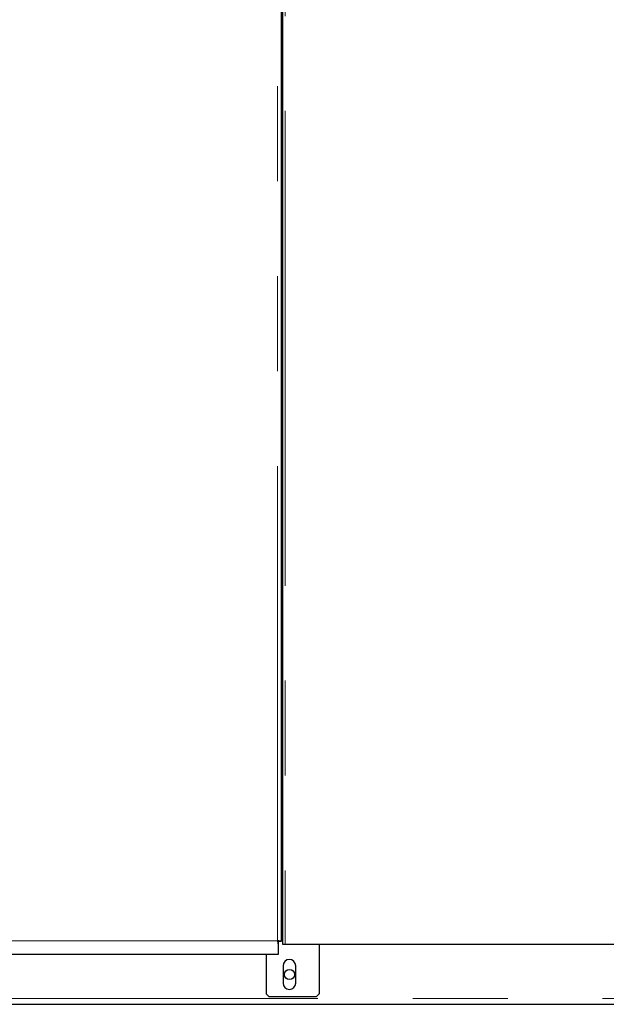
# Model space of a CAD drawing. Header units: millimetres. Extents: x 19 to 255, y 64 to 156.
# Tile 69 of 76: x 239 to 247, y 66 to 79. Entities that reach past the tile are written whole.
import ezdxf

# ---------------------------------------------------------------- set-up
doc = ezdxf.new("R2010")
doc.units = ezdxf.units.MM
doc.linetypes.add('PHANTOM', pattern=[12.7, 6.35, -1.27, 1.27, -1.27, 1.27, -1.27])

msp = doc.modelspace()

# ---------------------------------------------------------------- linework, layer by layer
at = {"color": 8, "linetype": 'PHANTOM', "lineweight": 18}
for p, q in [((242.383, 66.792), (242.383, 93.992)), ((242.486, 90.592), (242.486, 66.742)), ((223.803, 66.792), (242.383, 66.792)), ((223.873, 66.022), (253.993, 66.022))]:
    msp.add_line(p, q, dxfattribs=at)
at = {"color": 7, "linetype": 'Continuous', "lineweight": 25}
for p, q in [((242.433, 93.978), (242.433, 66.781)), ((242.453, 66.742), (242.453, 90.592)), ((242.398, 66.613), (242.398, 66.788)), ((242.433, 66.781), (242.408, 66.781)), ((242.486, 66.742), (242.453, 66.742)), ((252.599, 66.742), (242.486, 66.742)), ((242.94, 66.742), (242.94, 66.082)), ((223.418, 66.613), (242.398, 66.613)), ((242.23, 66.613), (242.23, 66.082)), ((242.458, 66.457), (242.458, 66.227)), ((242.628, 66.227), (242.628, 66.457)), ((242.23, 66.082), (242.27, 66.042)), ((242.9, 66.042), (242.27, 66.042)), ((242.9, 66.042), (242.94, 66.082)), ((223.873, 65.942), (253.993, 65.942))]:
    msp.add_line(p, q, dxfattribs=at)
msp.add_circle((242.543, 66.342), 0.068, dxfattribs=at)
for centre, start, end in [((242.543, 66.457), 0, 180), ((242.543, 66.227), 180, 0)]:
    msp.add_arc(centre, 0.085, start, end, dxfattribs=at)
for points, knots in [([(242.383, 66.792), (242.384, 66.786), (242.386, 66.773), (242.388, 66.756), (242.391, 66.746), (242.392, 66.745), (242.392, 66.744)], [0, 0, 0, 0, 0.287463, 0.574926, 0.86239, 1, 1, 1, 1]), ([(242.383, 66.792), (242.384, 66.789), (242.386, 66.783), (242.388, 66.774), (242.39, 66.771), (242.391, 66.77)], [0, 0, 0, 0, 0.340852, 0.681705, 1, 1, 1, 1]), ([(242.433, 66.781), (242.432, 66.782), (242.431, 66.784), (242.419, 66.787), (242.403, 66.79), (242.389, 66.791), (242.383, 66.792)], [0, 0, 0, 0, 0.250001, 0.500001, 0.749998, 1, 1, 1, 1]), ([(242.408, 66.781), (242.408, 66.782), (242.407, 66.784), (242.401, 66.787), (242.393, 66.79), (242.386, 66.791), (242.383, 66.792)], [0, 0, 0, 0, 0.250004, 0.500002, 0.749985, 1, 1, 1, 1])]:
    msp.add_open_spline(points, degree=3, knots=knots, dxfattribs=at)

doc.saveas('drawing.dxf')
